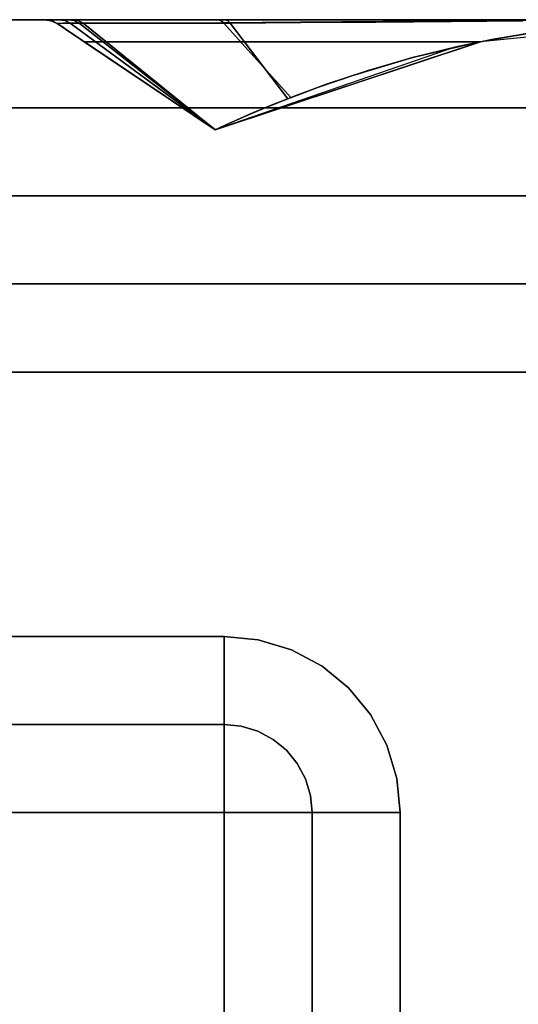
# Model space of a CAD drawing. Header units: centimetres. Extents: x -18 to 18, y -18 to 18.
# Tile 43 of 45: x 13.5 to 15.7, y 13.5 to 18. Entities that reach past the tile are written whole.
import ezdxf

# ---------------------------------------------------------------- set-up
doc = ezdxf.new("R2010")
doc.units = ezdxf.units.CM
doc.layers.get('0').update_dxf_attribs({"true_color": 0x5890e1})

msp = doc.modelspace()

# ---------------------------------------------------------------- linework, layer by layer
at = {"color": 183, "true_color": 0x8c58e1}
for points in [[(-17.6, 18, 0), (17.6, 18, 0), (17.6, 17.9923, 0), (17.6, 17.9695, 0), (17.6, 17.9325, 0), (17.6, 17.8828, 0), (17.6, 17.8222, 0), (17.6, 17.753, 0), (17.6, 17.678, 0), (17.6, 17.6, 0), (-17.6, 17.6, 0), (-17.6, 17.678, 0), (-17.6, 17.753, 0), (-17.6, 17.8222, 0), (-17.6, 17.8828, 0), (-17.6, 17.9325, 0), (-17.6, 17.9695, 0), (-17.6, 17.9923, 0)], [(17.6, 18, 0), (-17.6, 18, 0), (-17.6, 18, 0), (17.6, 18, 0)], [(17.6, 17.9923, 0), (17.6, 18, 0), (-17.6, 18, 0), (-17.6, 17.9923, 0), (-17.6, 17.9695, 0), (-17.6, 17.9325, 0), (-17.6, 17.8828, 0), (-17.6, 17.8222, 0), (-17.6, 17.753, 0), (-17.6, 17.678, 0), (-17.6, 17.6, 0), (17.6, 17.6, 0), (17.6, 17.678, 0), (17.6, 17.753, 0), (17.6, 17.8222, 0), (17.6, 17.8828, 0), (17.6, 17.9325, 0), (17.6, 17.9695, 0)], [(13.5863, 18, 0), (16.5629, 18, 0), (16.5629, 18, 0), (16.5624, 18, 0), (16.562, 18, 0), (16.5621, 18, 0), (16.5618, 18, 0), (16.5455, 18, 0), (16.5465, 18, 0), (16.4589, 18, 0), (16.2935, 18, 0), (16.0602, 18, 0), (15.7711, 18, 0), (15.4413, 18, 0), (15.0898, 18, 0), (14.7369, 18, 0), (14.403, 18, 0), (13.9922, 18, 0), (13.833, 18, 0), (13.7108, 18, 0), (13.7108, 18, 0), (13.6175, 18, 0), (13.5862, 18, 0)], [(13.6154, 17.9956, 0), (13.6421, 17.9829, 0), (13.6422, 17.983, 0), (13.6155, 17.9956, 0), (13.5863, 18, 0), (13.5862, 18, 0)], [(13.7364, 17.9961, 0), (13.7599, 17.9846, 0), (13.6692, 17.985, 0), (13.6421, 17.9829, 0), (13.6154, 17.9956, 0), (13.5862, 18, 0), (13.6175, 18, 0), (13.7108, 18, 0)], [(16.4373, 17.9985, 0), (16.5629, 18, 0), (13.5863, 18, 0), (13.6155, 17.9956, 0), (13.6422, 17.983, 0), (13.6698, 17.9644, 0), (13.7003, 17.9438, 0), (13.7326, 17.9221, 0), (13.7654, 17.9, 0), (15.5637, 17.9, 0), (15.6258, 17.9122, 0), (15.688, 17.9236, 0), (15.8126, 17.9439, 0), (15.9373, 17.9611, 0), (16.062, 17.9752, 0), (16.1868, 17.9861, 0), (16.312, 17.9938, 0)], [(13.5866, 18, 0), (13.5865, 18, 0), (16.5628, 18, 0), (16.5628, 18, 0), (16.5628, 18, 0), (16.5628, 18, 0), (16.5409, 18, 0), (16.4315, 18, 0), (16.2355, 18, 0), (15.8569, 18, 0), (15.505, 18, 0), (15.1228, 18, 0), (14.7363, 18, 0), (14.3725, 18, 0), (14.1541, 18, 0), (13.9642, 18, 0), (13.8087, 18, 0), (13.6925, 18, 0), (13.6502, 18, 0), (13.5874, 18, 0)], [(13.5866, 18, 0), (13.5865, 18, 0), (16.5628, 18, 0), (16.5628, 18, 0), (16.5628, 18, 0), (16.5628, 18, 0), (16.5409, 18, 0), (16.4315, 18, 0), (16.2355, 18, 0), (15.8569, 18, 0), (15.505, 18, 0), (15.1228, 18, 0), (14.7363, 18, 0), (14.3725, 18, 0), (14.1541, 18, 0), (13.9642, 18, 0), (13.8087, 18, 0), (13.6925, 18, 0), (13.6502, 18, 0), (13.5874, 18, 0)], [(13.5865, 18, 0), (16.5628, 18, 0), (16.5628, 18, 0), (16.5628, 18, 0), (16.5628, 18, 0), (16.5409, 18, 0), (16.4315, 18, 0), (16.2355, 18, 0), (15.8569, 18, 0), (15.505, 18, 0), (15.1228, 18, 0), (14.7363, 18, 0), (14.3725, 18, 0), (14.1541, 18, 0), (13.9642, 18, 0), (13.8087, 18, 0), (13.6925, 18, 0), (13.6502, 18, 0), (13.5874, 18, 0), (13.5866, 18, 0)], [(13.6157, 17.9957, 0), (13.6424, 17.983, 0), (13.6423, 17.9829, 0), (13.6152, 17.9958, 0), (13.5868, 18, 0), (13.5865, 18, 0), (13.5866, 18, 0)], [(13.6157, 17.9957, 0), (13.6424, 17.983, 0), (13.6423, 17.9829, 0), (13.6152, 17.9958, 0), (13.5868, 18, 0), (13.5865, 18, 0), (13.5866, 18, 0)], [(13.6157, 17.9957, 0), (13.6424, 17.983, 0), (13.6423, 17.9829, 0), (13.6152, 17.9958, 0), (13.5868, 18, 0), (13.5865, 18, 0), (13.5866, 18, 0)], [(13.6157, 17.9957, 0), (13.6424, 17.983, 0), (13.6423, 17.9829, 0), (13.6152, 17.9958, 0), (13.5868, 18, 0), (13.5865, 18, 0), (13.5866, 18, 0)], [(16.439, 17.9985, 0), (16.5628, 18, 0), (13.5866, 18, 0), (13.6152, 17.9958, 0), (13.6423, 17.9829, 0), (13.6657, 17.9672, 0), (13.6958, 17.947, 0), (13.7301, 17.9239, 0), (13.7655, 17.9, 0), (15.5635, 17.9, 0), (15.6257, 17.9122, 0), (15.688, 17.9236, 0), (15.8128, 17.944, 0), (15.9377, 17.9612, 0), (16.0628, 17.9753, 0), (16.188, 17.9862, 0), (16.3134, 17.9939, 0)], [(16.439, 17.9985, 0), (16.5628, 18, 0), (13.5866, 18, 0), (13.6152, 17.9958, 0), (13.6423, 17.9829, 0), (13.6657, 17.9672, 0), (13.6958, 17.947, 0), (13.7301, 17.9239, 0), (13.7655, 17.9, 0), (15.5635, 17.9, 0), (15.6257, 17.9122, 0), (15.688, 17.9236, 0), (15.8128, 17.944, 0), (15.9377, 17.9612, 0), (16.0628, 17.9753, 0), (16.188, 17.9862, 0), (16.3134, 17.9939, 0)], [(16.439, 17.9985, 0), (16.5628, 18, 0), (13.5866, 18, 0), (13.6152, 17.9958, 0), (13.6423, 17.9829, 0), (13.6657, 17.9672, 0), (13.6958, 17.947, 0), (13.7301, 17.9239, 0), (13.7655, 17.9, 0), (15.5635, 17.9, 0), (15.6257, 17.9122, 0), (15.688, 17.9236, 0), (15.8128, 17.944, 0), (15.9377, 17.9612, 0), (16.0628, 17.9753, 0), (16.188, 17.9862, 0), (16.3134, 17.9939, 0)], [(13.5866, 18, 0), (13.5874, 18, 0), (13.6161, 17.9958, 0), (13.6425, 17.9835, 0), (13.6424, 17.983, 0), (13.6157, 17.9957, 0)], [(13.5866, 18, 0), (13.5874, 18, 0), (13.6161, 17.9958, 0), (13.6425, 17.9835, 0), (13.6424, 17.983, 0), (13.6157, 17.9957, 0)], [(13.5866, 18, 0), (13.5874, 18, 0), (13.6161, 17.9958, 0), (13.6425, 17.9835, 0), (13.6424, 17.983, 0), (13.6157, 17.9957, 0)], [(13.5866, 18, 0), (13.5874, 18, 0), (13.6161, 17.9958, 0), (13.6425, 17.9835, 0), (13.6424, 17.983, 0), (13.6157, 17.9957, 0)], [(16.439, 17.9985, 0), (16.5628, 18, 0), (13.5866, 18, 0), (13.6152, 17.9958, 0), (13.6423, 17.9829, 0), (13.6657, 17.9672, 0), (13.6958, 17.947, 0), (13.7301, 17.9239, 0), (13.7655, 17.9, 0), (15.5635, 17.9, 0), (15.6257, 17.9122, 0), (15.688, 17.9236, 0), (15.8127, 17.944, 0), (15.9376, 17.9612, 0), (16.0627, 17.9753, 0), (16.188, 17.9862, 0), (16.3134, 17.9939, 0)], [(13.5868, 18, 0), (13.5877, 18, 0), (13.6164, 17.9958, 0), (13.6427, 17.9835, 0), (13.6427, 17.983, 0), (13.616, 17.9957, 0)], [(13.616, 17.9957, 0), (13.6427, 17.983, 0), (13.6426, 17.9829, 0), (13.6155, 17.9958, 0), (13.587, 18, 0), (13.5868, 18, 0), (13.5868, 18, 0)], [(16.4392, 17.9985, 0), (16.5631, 18, 0), (13.5869, 18, 0), (13.6155, 17.9958, 0), (13.6426, 17.9829, 0), (13.666, 17.9672, 0), (13.696, 17.947, 0), (13.7304, 17.9239, 0), (13.7658, 17.9, 0), (15.5638, 17.9, 0), (15.626, 17.9122, 0), (15.6882, 17.9236, 0), (15.813, 17.944, 0), (15.9379, 17.9612, 0), (16.063, 17.9753, 0), (16.1883, 17.9862, 0), (16.3137, 17.9939, 0)], [(13.5874, 18, 0), (13.6502, 18, 0), (13.6767, 17.9961, 0), (13.7012, 17.9847, 0), (13.6425, 17.9835, 0), (13.6161, 17.9958, 0)], [(13.6161, 17.9958, 0), (13.5874, 18, 0), (13.6502, 18, 0), (13.6767, 17.9961, 0), (13.7012, 17.9847, 0), (13.6425, 17.9835, 0)], [(13.6161, 17.9958, 0), (13.5874, 18, 0), (13.6502, 18, 0), (13.6767, 17.9961, 0), (13.7012, 17.9847, 0), (13.6425, 17.9835, 0)], [(13.6161, 17.9958, 0), (13.5874, 18, 0), (13.6502, 18, 0), (13.6767, 17.9961, 0), (13.7012, 17.9847, 0), (13.6425, 17.9835, 0)], [(13.5877, 18, 0), (13.6505, 18, 0), (13.677, 17.9961, 0), (13.7015, 17.9847, 0), (13.6427, 17.9835, 0), (13.6164, 17.9958, 0)], [(13.7599, 17.9846, 0), (14.3597, 17.4998, 0), (14.3597, 17.4998, 0), (14.3597, 17.4998, 0), (13.6421, 17.9829, 0), (13.6692, 17.985, 0)], [(14.3597, 17.4998, 0), (14.3597, 17.4999, 0), (13.7654, 17.9, 0), (13.7003, 17.9438, 0), (13.6698, 17.9644, 0), (13.6422, 17.983, 0), (13.6421, 17.9829, 0)], [(14.3596, 17.4999, 0), (14.3596, 17.4999, 0), (13.7655, 17.9, 0), (13.6958, 17.947, 0), (13.6657, 17.9672, 0), (13.6423, 17.9829, 0), (13.6424, 17.983, 0)], [(14.3596, 17.4999, 0), (14.3596, 17.4999, 0), (13.7655, 17.9, 0), (13.6958, 17.947, 0), (13.6657, 17.9672, 0), (13.6423, 17.9829, 0), (13.6424, 17.983, 0)], [(14.3596, 17.4999, 0), (14.3596, 17.4999, 0), (13.7655, 17.9, 0), (13.6958, 17.947, 0), (13.6657, 17.9672, 0), (13.6423, 17.9829, 0), (13.6424, 17.983, 0)], [(14.3596, 17.4999, 0), (14.3596, 17.4999, 0), (13.7655, 17.9, 0), (13.6958, 17.947, 0), (13.6657, 17.9672, 0), (13.6423, 17.9829, 0), (13.6424, 17.983, 0)], [(13.6424, 17.983, 0), (13.6425, 17.9835, 0), (14.3596, 17.4999, 0), (14.3596, 17.4999, 0)], [(13.6424, 17.983, 0), (13.6425, 17.9835, 0), (14.3596, 17.4999, 0), (14.3596, 17.4999, 0)], [(13.6424, 17.983, 0), (13.6425, 17.9835, 0), (14.3596, 17.4999, 0), (14.3596, 17.4999, 0)], [(13.6424, 17.983, 0), (13.6425, 17.9835, 0), (14.3596, 17.4999, 0), (14.3596, 17.4999, 0)], [(13.6425, 17.9835, 0), (13.7012, 17.9847, 0), (14.3596, 17.4999, 0), (14.3596, 17.4999, 0)], [(13.6425, 17.9835, 0), (13.7012, 17.9847, 0), (14.3596, 17.4999, 0), (14.3596, 17.4999, 0)], [(13.6425, 17.9835, 0), (13.7012, 17.9847, 0), (14.3596, 17.4999, 0), (14.3596, 17.4999, 0)], [(13.6425, 17.9835, 0), (13.7012, 17.9847, 0), (14.3596, 17.4999, 0), (14.3596, 17.4999, 0)], [(14.3599, 17.4999, 0), (14.3599, 17.4999, 0), (13.7658, 17.9, 0), (13.696, 17.947, 0), (13.666, 17.9672, 0), (13.6426, 17.9829, 0), (13.6427, 17.983, 0)], [(13.6427, 17.9835, 0), (13.7015, 17.9847, 0), (14.3599, 17.4999, 0), (14.3599, 17.4999, 0)], [(13.6427, 17.983, 0), (13.6427, 17.9835, 0), (14.3599, 17.4999, 0), (14.3599, 17.4999, 0)], [(13.7424, 17.9844, 0), (13.7012, 17.9847, 0), (13.6767, 17.9961, 0), (13.6502, 18, 0), (13.6925, 18, 0), (13.7185, 17.996, 0)], [(13.6502, 18, 0), (13.6925, 18, 0), (13.7185, 17.996, 0), (13.7424, 17.9844, 0), (13.7012, 17.9847, 0), (13.6767, 17.9961, 0)], [(13.6502, 18, 0), (13.6925, 18, 0), (13.7185, 17.996, 0), (13.7424, 17.9844, 0), (13.7012, 17.9847, 0), (13.6767, 17.9961, 0)], [(13.6502, 18, 0), (13.6925, 18, 0), (13.7185, 17.996, 0), (13.7424, 17.9844, 0), (13.7012, 17.9847, 0), (13.6767, 17.9961, 0)], [(13.7427, 17.9844, 0), (13.7015, 17.9847, 0), (13.677, 17.9961, 0), (13.6505, 18, 0), (13.6927, 18, 0), (13.7188, 17.996, 0)], [(14.3851, 17.9964, 0), (14.3968, 17.9858, 0), (14.0047, 17.9841, 0), (13.855, 17.984, 0), (13.7424, 17.9844, 0), (13.7185, 17.996, 0), (13.6925, 18, 0), (13.8087, 18, 0), (13.9642, 18, 0), (14.1541, 18, 0), (14.3725, 18, 0)], [(14.3851, 17.9964, 0), (14.3968, 17.9858, 0), (14.0047, 17.9841, 0), (13.855, 17.984, 0), (13.7424, 17.9844, 0), (13.7185, 17.996, 0), (13.6925, 18, 0), (13.8087, 18, 0), (13.9642, 18, 0), (14.1541, 18, 0), (14.3725, 18, 0)], [(14.1541, 18, 0), (14.3725, 18, 0), (14.3851, 17.9964, 0), (14.3968, 17.9858, 0), (14.0047, 17.9841, 0), (13.855, 17.984, 0), (13.7424, 17.9844, 0), (13.7185, 17.996, 0), (13.6925, 18, 0), (13.8087, 18, 0), (13.9642, 18, 0)], [(14.3851, 17.9964, 0), (14.3968, 17.9858, 0), (14.0047, 17.9841, 0), (13.855, 17.984, 0), (13.7424, 17.9844, 0), (13.7185, 17.996, 0), (13.6925, 18, 0), (13.8087, 18, 0), (13.9642, 18, 0), (14.1541, 18, 0), (14.3725, 18, 0)], [(14.3854, 17.9964, 0), (14.3971, 17.9858, 0), (14.005, 17.9841, 0), (13.8553, 17.984, 0), (13.7427, 17.9844, 0), (13.7188, 17.996, 0), (13.6927, 18, 0), (13.809, 18, 0), (13.9645, 18, 0), (14.1544, 18, 0), (14.3728, 18, 0)], [(14.3605, 17.5003, 0), (14.3596, 17.4999, 0), (14.3596, 17.4999, 0), (13.7012, 17.9847, 0), (13.7424, 17.9844, 0)], [(14.3605, 17.5003, 0), (14.3596, 17.4999, 0), (14.3596, 17.4999, 0), (13.7012, 17.9847, 0), (13.7424, 17.9844, 0)], [(14.3605, 17.5003, 0), (14.3596, 17.4999, 0), (14.3596, 17.4999, 0), (13.7012, 17.9847, 0), (13.7424, 17.9844, 0)], [(14.3605, 17.5003, 0), (14.3596, 17.4999, 0), (14.3596, 17.4999, 0), (13.7012, 17.9847, 0), (13.7424, 17.9844, 0)], [(14.3607, 17.5003, 0), (14.3599, 17.4999, 0), (14.3599, 17.4999, 0), (13.7015, 17.9847, 0), (13.7427, 17.9844, 0)], [(14.4156, 17.9961, 0), (14.4271, 17.9847, 0), (14.0323, 17.9836, 0), (13.7599, 17.9846, 0), (13.7364, 17.9961, 0), (13.7108, 18, 0), (13.833, 18, 0), (13.9922, 18, 0), (14.403, 18, 0)], [(14.7029, 17.6464, 0), (14.6625, 17.6306, 0), (14.5898, 17.6012, 0), (14.5207, 17.5723, 0), (14.459, 17.5455, 0), (14.4084, 17.5227, 0), (14.3732, 17.5064, 0), (14.3605, 17.5003, 0), (13.7424, 17.9844, 0), (13.855, 17.984, 0), (14.0047, 17.9841, 0), (14.1871, 17.9847, 0), (14.3968, 17.9858, 0)], [(14.7029, 17.6464, 0), (14.6625, 17.6306, 0), (14.5898, 17.6012, 0), (14.5207, 17.5723, 0), (14.459, 17.5455, 0), (14.4084, 17.5227, 0), (14.3732, 17.5064, 0), (14.3605, 17.5003, 0), (13.7424, 17.9844, 0), (13.855, 17.984, 0), (14.0047, 17.9841, 0), (14.1871, 17.9847, 0), (14.3968, 17.9858, 0)], [(14.7029, 17.6464, 0), (14.6625, 17.6306, 0), (14.5898, 17.6012, 0), (14.5207, 17.5723, 0), (14.459, 17.5455, 0), (14.4084, 17.5227, 0), (14.3732, 17.5064, 0), (14.3605, 17.5003, 0), (13.7424, 17.9844, 0), (13.855, 17.984, 0), (14.0047, 17.9841, 0), (14.1871, 17.9847, 0), (14.3968, 17.9858, 0)], [(14.7029, 17.6464, 0), (14.6625, 17.6306, 0), (14.5898, 17.6012, 0), (14.5207, 17.5723, 0), (14.459, 17.5455, 0), (14.4084, 17.5227, 0), (14.3732, 17.5064, 0), (14.3605, 17.5003, 0), (13.7424, 17.9844, 0), (13.855, 17.984, 0), (14.0047, 17.9841, 0), (14.1871, 17.9847, 0), (14.3968, 17.9858, 0)], [(14.7031, 17.6464, 0), (14.6628, 17.6306, 0), (14.59, 17.6012, 0), (14.5209, 17.5723, 0), (14.4593, 17.5455, 0), (14.4087, 17.5227, 0), (14.3735, 17.5064, 0), (14.3607, 17.5003, 0), (13.7427, 17.9844, 0), (13.8553, 17.984, 0), (14.005, 17.9841, 0), (14.1874, 17.9847, 0), (14.3971, 17.9858, 0)], [(14.6115, 17.61, 0), (14.5535, 17.586, 0), (14.5414, 17.581, 0), (14.4767, 17.5532, 0), (14.4212, 17.5284, 0), (14.3788, 17.5089, 0), (14.3597, 17.4998, 0), (13.7599, 17.9846, 0), (13.8787, 17.9838, 0), (14.0323, 17.9836, 0), (14.2169, 17.9839, 0), (14.4271, 17.9847, 0), (14.6889, 17.6409, 0)], [(14.3851, 17.9964, 0), (14.3725, 18, 0), (14.7363, 18, 0), (15.1228, 18, 0), (15.505, 18, 0), (15.8569, 18, 0), (15.8446, 17.9973, 0), (15.4955, 17.9945, 0), (15.1214, 17.9912, 0), (14.7471, 17.9881, 0), (14.3968, 17.9858, 0)], [(14.3851, 17.9964, 0), (14.3725, 18, 0), (14.7363, 18, 0), (15.1228, 18, 0), (15.505, 18, 0), (15.8569, 18, 0), (15.8446, 17.9973, 0), (15.4955, 17.9945, 0), (15.1214, 17.9912, 0), (14.7471, 17.9881, 0), (14.3968, 17.9858, 0)], [(14.3851, 17.9964, 0), (14.3725, 18, 0), (14.7363, 18, 0), (15.1228, 18, 0), (15.505, 18, 0), (15.8569, 18, 0), (15.8446, 17.9973, 0), (15.4955, 17.9945, 0), (15.1214, 17.9912, 0), (14.7471, 17.9881, 0), (14.3968, 17.9858, 0)], [(14.3851, 17.9964, 0), (14.3725, 18, 0), (14.7363, 18, 0), (15.1228, 18, 0), (15.505, 18, 0), (15.8569, 18, 0), (15.8446, 17.9973, 0), (15.4955, 17.9945, 0), (15.1214, 17.9912, 0), (14.7471, 17.9881, 0), (14.3968, 17.9858, 0)], [(14.3854, 17.9964, 0), (14.3728, 18, 0), (14.7366, 18, 0), (15.123, 18, 0), (15.5053, 18, 0), (15.8572, 18, 0), (15.8449, 17.9973, 0), (15.4958, 17.9945, 0), (15.1217, 17.9912, 0), (14.7474, 17.9881, 0), (14.3971, 17.9858, 0)], [(15.6228, 17.9116, 0), (15.6228, 17.9115, 0), (15.4612, 17.8782, 0), (15.4612, 17.8781, 0), (15.251, 17.8263, 0), (15.0501, 17.768, 0), (14.8656, 17.7067, 0), (14.7029, 17.6464, 0), (14.3968, 17.9858, 0), (14.7471, 17.9881, 0), (15.1214, 17.9912, 0), (15.4955, 17.9945, 0), (15.8446, 17.9973, 0), (15.8925, 17.9553, 0)], [(15.6228, 17.9116, 0), (15.6228, 17.9115, 0), (15.4612, 17.8782, 0), (15.4612, 17.8781, 0), (15.251, 17.8263, 0), (15.0501, 17.768, 0), (14.8656, 17.7067, 0), (14.7029, 17.6464, 0), (14.3968, 17.9858, 0), (14.7471, 17.9881, 0), (15.1214, 17.9912, 0), (15.4955, 17.9945, 0), (15.8446, 17.9973, 0), (15.8925, 17.9553, 0)], [(15.6228, 17.9116, 0), (15.6228, 17.9115, 0), (15.4612, 17.8782, 0), (15.4612, 17.8781, 0), (15.251, 17.8263, 0), (15.0501, 17.768, 0), (14.8656, 17.7067, 0), (14.7029, 17.6464, 0), (14.3968, 17.9858, 0), (14.7471, 17.9881, 0), (15.1214, 17.9912, 0), (15.4955, 17.9945, 0), (15.8446, 17.9973, 0), (15.8925, 17.9553, 0)], [(15.6228, 17.9116, 0), (15.6228, 17.9115, 0), (15.4612, 17.8782, 0), (15.4612, 17.8781, 0), (15.2509, 17.8263, 0), (15.0501, 17.768, 0), (14.8656, 17.7067, 0), (14.7029, 17.6464, 0), (14.3968, 17.9858, 0), (14.7471, 17.9881, 0), (15.1214, 17.9912, 0), (15.4955, 17.9945, 0), (15.8446, 17.9973, 0), (15.8925, 17.9553, 0)], [(15.6231, 17.9116, 0), (15.6231, 17.9115, 0), (15.4615, 17.8782, 0), (15.4615, 17.8781, 0), (15.2512, 17.8263, 0), (15.0504, 17.768, 0), (14.8659, 17.7067, 0), (14.7031, 17.6464, 0), (14.3971, 17.9858, 0), (14.7474, 17.9881, 0), (15.1217, 17.9912, 0), (15.4958, 17.9945, 0), (15.8449, 17.9973, 0), (15.8928, 17.9553, 0)], [(14.4156, 17.9961, 0), (14.403, 18, 0), (14.7369, 18, 0), (15.0898, 18, 0), (15.4413, 18, 0), (15.7711, 18, 0), (16.0602, 18, 0), (16.2935, 18, 0), (16.4589, 18, 0), (16.5465, 18, 0), (16.5455, 18, 0), (16.4542, 17.9999, 0), (16.2838, 17.9993, 0), (16.0463, 17.9978, 0), (15.7569, 17.9953, 0), (15.4318, 17.9923, 0), (15.0893, 17.9892, 0), (14.7483, 17.9866, 0), (14.4271, 17.9847, 0)], [(13.7654, 17.9, 0), (14.3597, 17.4999, 0), (15.5637, 17.9, 0)], [(13.7655, 17.9, 0), (14.3596, 17.4999, 0), (15.5635, 17.9, 0)], [(13.7655, 17.9, 0), (14.3596, 17.4999, 0), (15.5635, 17.9, 0)], [(13.7655, 17.9, 0), (14.3596, 17.4999, 0), (15.5635, 17.9, 0)], [(13.7655, 17.9, 0), (14.3596, 17.4999, 0), (15.5635, 17.9, 0)], [(13.7658, 17.9, 0), (14.3599, 17.4999, 0), (15.5638, 17.9, 0)], [(17.6, 17.6, 0), (17.6, -17.6, 0), (-17.6, -17.6, 0), (-17.6, 17.6, 0)], [(-17.6, 17.6, 0), (-17.6, -17.6, 0), (17.6, -17.6, 0), (17.6, 17.6, 0)], [(-16.4, 17.2, 0), (16.4, 17.2, 0), (16.4, 17.122, 0), (16.4, 17.0469, 0), (16.4, 16.9778, 0), (16.4, 16.9172, 0), (16.4, 16.8674, 0), (16.4, 16.8304, 0), (16.4, 16.8077, 0), (16.4, 16.8, 0), (-16.4, 16.8, 0), (-16.4, 16.8075, 0), (-16.4, 16.8304, 0), (-16.4, 16.8678, 0), (-16.4, 16.9172, 0), (-16.4, 16.9771, 0), (-16.4, 17.0469, 0), (-16.4, 17.1227, 0)], [(-16.4, 16.8, 0), (16.4, 16.8, 0), (16.4, 16.7923, 0), (16.4, 16.7695, 0), (16.4, 16.7325, 0), (16.4, 16.6828, 0), (16.4, 16.6222, 0), (16.4, 16.553, 0), (16.4, 16.478, 0), (16.4, 16.4, 0), (-16.4, 16.4, 0), (-16.4, 16.478, 0), (-16.4, 16.553, 0), (-16.4, 16.6222, 0), (-16.4, 16.6828, 0), (-16.4, 16.7325, 0), (-16.4, 16.7695, 0), (-16.4, 16.7923, 0)], [(-16.4, 16.4, 0), (16.4, 16.4, 0), (16.4, -16.4, 0), (-16.4, -16.4, 0)], [(14.4, 14.8, 0), (-14.4, 14.8, 0), (-14.4, 14.8075, 0), (-14.4, 14.8304, 0), (-14.4, 14.8678, 0), (-14.4, 14.9172, 0), (-14.4, 14.9771, 0), (-14.4, 15.0469, 0), (-14.4, 15.1227, 0), (-14.4, 15.2, 0), (14.4, 15.2, 0), (14.4, 15.122, 0), (14.4, 15.0469, 0), (14.4, 14.9778, 0), (14.4, 14.9172, 0), (14.4, 14.8674, 0), (14.4, 14.8304, 0), (14.4, 14.8077, 0)], [(14.6829, 14.6828, 0), (14.6229, 14.7322, 0), (14.5531, 14.7696, 0), (14.4773, 14.7925, 0), (14.4, 14.8, 0), (14.4, 14.8067, 0), (14.4, 14.8281, 0), (14.4, 14.8652, 0), (14.4, 14.9172, 0), (14.4, 14.9811, 0), (14.4, 15.0528, 0), (14.4, 15.1272, 0), (14.4, 15.2, 0), (14.5546, 15.1849, 0), (14.7062, 15.1391, 0), (14.8458, 15.0643, 0), (14.9657, 14.9657, 0), (15.0644, 14.8457, 0), (15.1391, 14.7061, 0), (15.185, 14.5546, 0), (15.2, 14.4, 0), (15.1272, 14.4, 0), (15.0528, 14.4, 0), (14.9811, 14.4, 0), (14.9172, 14.4, 0), (14.8652, 14.4, 0), (14.8281, 14.4, 0), (14.8067, 14.4, 0), (14.8, 14.4, 0), (14.7925, 14.4773, 0), (14.7696, 14.5531, 0), (14.7322, 14.6229, 0)], [(14.4, 14.7923, 0), (14.4, 14.7695, 0), (14.4, 14.7325, 0), (14.4, 14.6828, 0), (14.4, 14.6222, 0), (14.4, 14.553, 0), (14.4, 14.478, 0), (14.4, 14.4, 0), (-14.4, 14.4, 0), (-14.4, 14.478, 0), (-14.4, 14.553, 0), (-14.4, 14.6222, 0), (-14.4, 14.6828, 0), (-14.4, 14.7325, 0), (-14.4, 14.7695, 0), (-14.4, 14.7923, 0), (-14.4, 14.8, 0), (14.4, 14.8, 0)], [(14.4, 14.4, 0), (14.4, 14.478, 0), (14.4, 14.553, 0), (14.4, 14.6222, 0), (14.4, 14.6828, 0), (14.4, 14.7325, 0), (14.4, 14.7695, 0), (14.4, 14.7923, 0), (14.4, 14.8, 0), (14.4773, 14.7925, 0), (14.5531, 14.7696, 0), (14.6229, 14.7322, 0), (14.6829, 14.6828, 0), (14.7322, 14.6229, 0), (14.7696, 14.5531, 0), (14.7925, 14.4773, 0), (14.8, 14.4, 0), (14.7923, 14.4, 0), (14.7695, 14.4, 0), (14.7325, 14.4, 0), (14.6828, 14.4, 0), (14.6222, 14.4, 0), (14.5531, 14.4, 0), (14.4781, 14.4, 0), (14.4, 14.4, 0), (14.4, 14.4, 0), (14.4, 14.4, 0), (14.4, 14.4, 0), (14.4, 14.4, 0), (14.4, 14.4, 0), (14.4, 14.4, 0), (14.4, 14.4, 0)], [(-14.4, -14.4, 0), (-14.4, 14.4, 0), (14.4, 14.4, 0), (14.4, -14.4, 0)], [(14.4781, 14.4, 0), (14.5531, 14.4, 0), (14.6222, 14.4, 0), (14.6828, 14.4, 0), (14.7325, 14.4, 0), (14.7695, 14.4, 0), (14.7923, 14.4, 0), (14.8, 14.4, 0), (14.8, -14.4, 0), (14.7923, -14.4, 0), (14.7695, -14.4, 0), (14.7325, -14.4, 0), (14.6828, -14.4, 0), (14.6222, -14.4, 0), (14.5531, -14.4, 0), (14.4781, -14.4, 0), (14.4, -14.4, 0), (14.4, 14.4, 0)], [(14.8, -14.4, 0), (14.8, 14.4, 0), (14.8077, 14.4, 0), (14.8305, 14.4, 0), (14.8674, 14.4, 0), (14.9172, 14.4, 0), (14.9778, 14.4, 0), (15.047, 14.4, 0), (15.122, 14.4, 0), (15.2, 14.4, 0), (15.2, -14.4, 0), (15.122, -14.4, 0), (15.047, -14.4, 0), (14.9778, -14.4, 0), (14.9172, -14.4, 0), (14.8674, -14.4, 0), (14.8305, -14.4, 0), (14.8077, -14.4, 0)]]:
    msp.add_polyline3d(points, close=True, dxfattribs=at)
for points in [[(16.5612, 18, 0), (13.556, 18, 0), (13.5559, 18, 0), (13.5559, 18, 0), (13.556, 18, 0), (13.5576, 18, 0), (13.611, 18, 0), (13.8094, 18, 0), (14.1179, 18, 0), (14.4918, 18, 0), (14.8984, 18, 0), (15.3137, 18, 0), (15.7152, 18, 0), (15.7154, 18, 0), (15.8633, 18, 0)], [(16.0775, 18, 0), (15.7152, 18, 0), (15.3137, 18, 0), (14.8984, 18, 0), (14.4918, 18, 0), (14.1179, 18, 0), (13.8094, 18, 0), (13.611, 18, 0), (13.556, 18, 0), (13.556, 18, 0), (15.0999, 18, 0), (15.8719, 18, 0)], [(16.0778, 18, 0), (15.7155, 18, 0), (15.314, 18, 0), (14.8987, 18, 0), (14.4921, 18, 0), (14.1182, 18, 0), (13.8097, 18, 0), (13.6112, 18, 0), (13.5563, 18, 0), (13.5562, 18, 0), (15.1002, 18, 0), (15.8722, 18, 0)], [(16.5614, 18, 0), (13.5562, 18, 0), (13.5562, 18, 0), (13.5562, 18, 0), (13.5563, 18, 0), (13.5579, 18, 0), (13.6112, 18, 0), (13.8097, 18, 0), (14.1182, 18, 0), (14.4921, 18, 0), (14.8987, 18, 0), (15.314, 18, 0), (15.7155, 18, 0), (15.7157, 18, 0), (15.8636, 18, 0)], [(15.8569, 18, 0), (15.7092, 18, 0), (15.505, 18, 0), (15.1228, 18, 0), (14.7363, 18, 0), (14.3725, 18, 0), (14.1541, 18, 0), (13.9642, 18, 0), (13.8087, 18, 0), (13.6925, 18, 0), (13.6502, 18, 0), (13.5874, 18, 0), (13.5866, 18, 0), (13.5865, 18, 0), (16.5628, 18, 0)], [(15.8572, 18, 0), (15.7095, 18, 0), (15.5053, 18, 0), (15.123, 18, 0), (14.7366, 18, 0), (14.3728, 18, 0), (14.1544, 18, 0), (13.9645, 18, 0), (13.809, 18, 0), (13.6927, 18, 0), (13.6505, 18, 0), (13.5877, 18, 0), (13.5868, 18, 0), (13.5868, 18, 0), (16.5631, 18, 0)], [(16.5628, 18, 0), (15.5635, 17.9, 0), (14.3596, 17.4999, 0), (14.3596, 17.4999, 0), (14.3596, 17.4999, 0), (14.3596, 17.4999, 0), (14.3596, 17.4999, 0), (14.3605, 17.5003, 0), (14.3732, 17.5064, 0), (14.4084, 17.5227, 0), (14.459, 17.5455, 0), (14.5207, 17.5723, 0), (14.5898, 17.6012, 0), (14.6625, 17.6306, 0), (14.7029, 17.6464, 0), (14.8656, 17.7067, 0), (15.0501, 17.768, 0), (15.2509, 17.8263, 0), (15.4612, 17.8781, 0), (15.6228, 17.9116, 0), (15.8925, 17.9553, 0)], [(16.5628, 18, 0), (15.5635, 17.9, 0), (15.4472, 17.875, 0), (14.3596, 17.4999, 0), (14.3596, 17.4999, 0), (14.3596, 17.4999, 0), (14.3596, 17.4999, 0), (14.3596, 17.4999, 0), (14.3605, 17.5003, 0), (14.3732, 17.5064, 0), (14.4084, 17.5227, 0), (14.459, 17.5455, 0), (14.5207, 17.5723, 0), (14.5898, 17.6012, 0), (14.6625, 17.6306, 0), (14.7029, 17.6464, 0), (14.8656, 17.7067, 0), (15.0501, 17.768, 0), (15.251, 17.8263, 0), (15.4612, 17.8781, 0), (15.6228, 17.9116, 0), (15.8925, 17.9553, 0)], [(16.5628, 18, 0), (15.5635, 17.9, 0), (15.4472, 17.875, 0), (14.3596, 17.4999, 0), (14.3596, 17.4999, 0), (14.3596, 17.4999, 0), (14.3596, 17.4999, 0), (14.3596, 17.4999, 0), (14.3605, 17.5003, 0), (14.3732, 17.5064, 0), (14.4084, 17.5227, 0), (14.459, 17.5455, 0), (14.5207, 17.5723, 0), (14.5898, 17.6012, 0), (14.6625, 17.6306, 0), (14.7029, 17.6464, 0), (14.8656, 17.7067, 0), (15.0501, 17.768, 0), (15.251, 17.8263, 0), (15.4612, 17.8781, 0), (15.6228, 17.9116, 0), (15.8925, 17.9553, 0)], [(16.5628, 18, 0), (15.5635, 17.9, 0), (15.4472, 17.875, 0), (14.3596, 17.4999, 0), (14.3596, 17.4999, 0), (14.3596, 17.4999, 0), (14.3596, 17.4999, 0), (14.3596, 17.4999, 0), (14.3605, 17.5003, 0), (14.3732, 17.5064, 0), (14.4084, 17.5227, 0), (14.459, 17.5455, 0), (14.5207, 17.5723, 0), (14.5898, 17.6012, 0), (14.6625, 17.6306, 0), (14.7029, 17.6464, 0), (14.8656, 17.7067, 0), (15.0501, 17.768, 0), (15.251, 17.8263, 0), (15.4612, 17.8781, 0), (15.6228, 17.9116, 0), (15.8925, 17.9553, 0)], [(16.5629, 18, 0), (15.5637, 17.9, 0), (14.3597, 17.4999, 0), (14.3597, 17.4998, 0), (14.3597, 17.4998, 0), (14.3788, 17.5089, 0), (14.4212, 17.5284, 0), (14.4767, 17.5532, 0), (14.5414, 17.581, 0), (14.6115, 17.61, 0), (14.6889, 17.6409, 0), (14.8289, 17.6936, 0), (14.9841, 17.7469, 0), (15.2562, 17.8277, 0), (15.5469, 17.8965, 0), (15.8352, 17.9472, 0)], [(16.5631, 18, 0), (15.5638, 17.9, 0), (14.3599, 17.4999, 0), (14.3599, 17.4999, 0), (14.3599, 17.4999, 0), (14.3599, 17.4999, 0), (14.3599, 17.4999, 0), (14.3608, 17.5003, 0), (14.3735, 17.5064, 0), (14.4087, 17.5227, 0), (14.4593, 17.5455, 0), (14.5209, 17.5723, 0), (14.59, 17.6012, 0), (14.6628, 17.6306, 0), (14.7031, 17.6464, 0), (14.8659, 17.7067, 0), (15.0504, 17.768, 0), (15.2512, 17.8263, 0), (15.4615, 17.8781, 0), (15.6231, 17.9116, 0), (15.8928, 17.9553, 0)], [(15.8352, 17.9472, 0), (15.5469, 17.8965, 0), (15.2562, 17.8277, 0), (14.9841, 17.7469, 0), (14.8289, 17.6935, 0), (14.6889, 17.6409, 0), (14.4271, 17.9847, 0), (14.7483, 17.9866, 0), (15.0893, 17.9892, 0), (15.4318, 17.9923, 0), (15.7569, 17.9953, 0)], [(-16.4, -17.2, 0), (16.4, -17.2, 0), (16.5561, -17.1846, 0), (16.7725, -17.108, 0), (16.9657, -16.9657, 0), (17.108, -16.7725, 0), (17.1847, -16.5561, 0), (17.2, -16.4, 0), (17.2, 16.4, 0), (17.1656, 16.6322, 0), (17.0652, 16.8445, 0), (16.9395, 16.9907, 0), (16.7771, 17.1055, 0), (16.5915, 17.1768, 0), (16.4, 17.2, 0), (-16.4, 17.2, 0)], [(-14.4, -15.2, 0), (14.4, -15.2, 0), (14.5456, -15.1866, 0), (14.6945, -15.1438, 0), (14.8378, -15.0696, 0), (14.9657, -14.9657, 0), (15.0696, -14.8378, 0), (15.1439, -14.6945, 0), (15.1867, -14.5456, 0), (15.2, -14.4, 0), (15.2, 14.4, 0), (15.185, 14.5546, 0), (15.1391, 14.7061, 0), (15.0644, 14.8457, 0), (14.9657, 14.9657, 0), (14.8458, 15.0643, 0), (14.7062, 15.1391, 0), (14.5546, 15.1849, 0), (14.4, 15.2, 0), (-14.4, 15.2, 0)]]:
    msp.add_polyline3d(points, dxfattribs=at)

doc.saveas('drawing.dxf')
